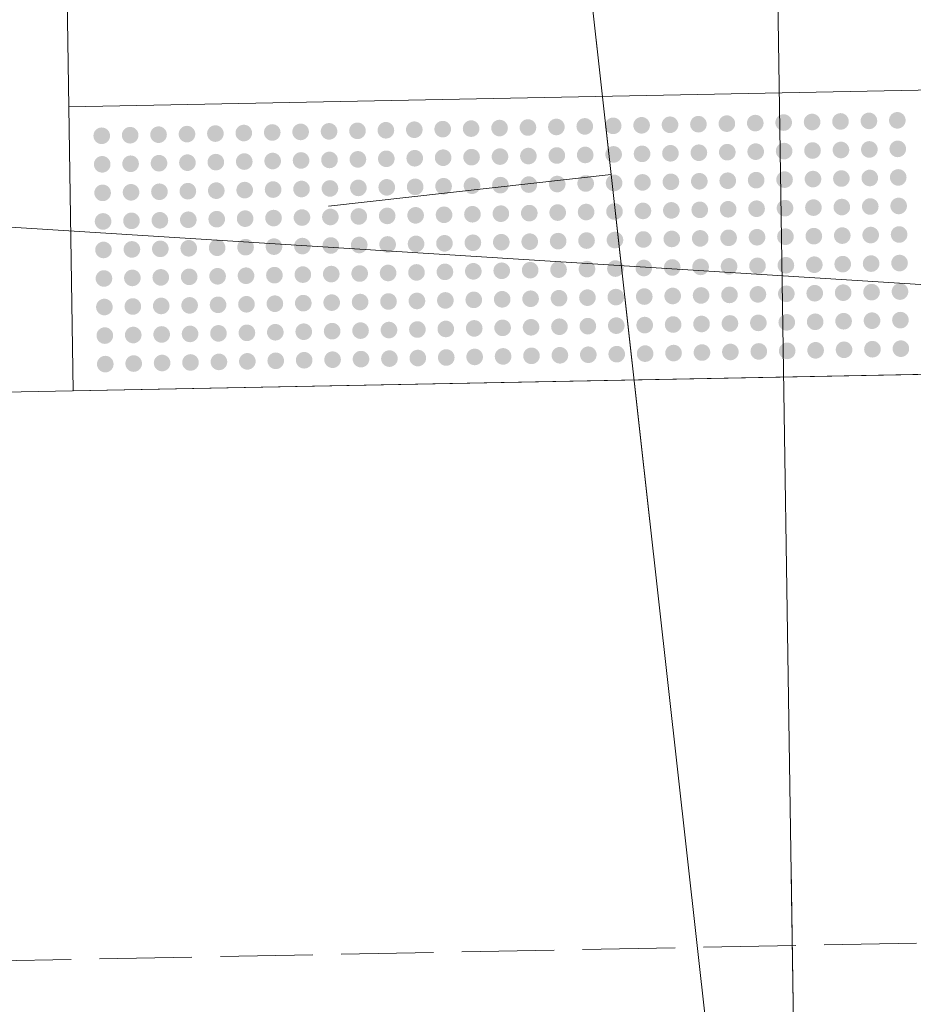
# Model space of a CAD drawing. Extents: x 2399984 to 2508823, y 556481 to 592637.
# Tile 106 of 158: x 2437628.07 to 2437634.36, y 564459.09 to 564466.02. Entities that reach past the tile are written whole.
import ezdxf

# ---------------------------------------------------------------- set-up
doc = ezdxf.new("R2010")
doc.units = 0
doc.header["$MEASUREMENT"] = 0
for name, pattern in [('cl20', [100, 5, -5, 80, -5, 5]), ('cl50', [100, 7.5, -7.5, 70, -7.5, 7.5]), ('constlimit', [0.85, 0.65, -0.1, -0.1])]:
    doc.linetypes.add(name, pattern=pattern)
for name, color, linetype, lineweight in [('DT_X_Triangles', 91, 'Continuous', 0), ('GE_P_CL_20', 7, 'cl20', 13), ('GE_P_CL_50', 7, 'cl50', 13), ('PV_P_Bikeway', 193, 'Continuous', 13), ('PV_P_Curb_Ramp', 120, 'Continuous', 13), ('RW_P_Const_Limits', 120, 'constlimit', 0)]:
    doc.layers.add(name, color=color, linetype=linetype, lineweight=lineweight)
doc.layers.add('GK_Visualization', color=30, linetype='Continuous', lineweight=13, plot=False)
doc.layers.add('SC_Scratch1', color=7, linetype='Continuous', lineweight=0, plot=False)

msp = doc.modelspace()

# ---------------------------------------------------------------- hatches: boundary and pattern name
at = {"layer": 'PV_P_Curb_Ramp'}
h = msp.add_hatch(color=256, dxfattribs=at)
edge = h.paths.add_edge_path()
edge.add_arc((2437633.8449, 564465.3044), 0.0585, 0, 360)
h = msp.add_hatch(color=256, dxfattribs=at)
edge = h.paths.add_edge_path()
edge.add_arc((2437634.0449, 564465.3083), 0.0585, 0, 360)
h = msp.add_hatch(color=256, dxfattribs=at)
edge = h.paths.add_edge_path()
edge.add_arc((2437634.2448, 564465.3122), 0.0585, 0, 360)
h = msp.add_hatch(color=256, dxfattribs=at)
edge = h.paths.add_edge_path()
edge.add_arc((2437630.2456, 564465.2346), 0.0585, 0, 360)
h = msp.add_hatch(color=256, dxfattribs=at)
edge = h.paths.add_edge_path()
edge.add_arc((2437630.4456, 564465.2384), 0.0585, 0, 360)
h = msp.add_hatch(color=256, dxfattribs=at)
edge = h.paths.add_edge_path()
edge.add_arc((2437630.6455, 564465.2423), 0.0585, 0, 360)
h = msp.add_hatch(color=256, dxfattribs=at)
edge = h.paths.add_edge_path()
edge.add_arc((2437630.8455, 564465.2462), 0.0585, 0, 360)
h = msp.add_hatch(color=256, dxfattribs=at)
edge = h.paths.add_edge_path()
edge.add_arc((2437631.0454, 564465.2501), 0.0585, 0, 360)
h = msp.add_hatch(color=256, dxfattribs=at)
edge = h.paths.add_edge_path()
edge.add_arc((2437631.2454, 564465.254), 0.0585, 0, 360)
h = msp.add_hatch(color=256, dxfattribs=at)
edge = h.paths.add_edge_path()
edge.add_arc((2437631.4454, 564465.2578), 0.0585, 0, 360)
h = msp.add_hatch(color=256, dxfattribs=at)
edge = h.paths.add_edge_path()
edge.add_arc((2437631.6453, 564465.2617), 0.0585, 0, 360)
h = msp.add_hatch(color=256, dxfattribs=at)
edge = h.paths.add_edge_path()
edge.add_arc((2437631.8453, 564465.2656), 0.0585, 0, 360)
h = msp.add_hatch(color=256, dxfattribs=at)
edge = h.paths.add_edge_path()
edge.add_arc((2437632.0453, 564465.2695), 0.0585, 0, 360)
h = msp.add_hatch(color=256, dxfattribs=at)
edge = h.paths.add_edge_path()
edge.add_arc((2437632.2452, 564465.2734), 0.0585, 0, 360)
h = msp.add_hatch(color=256, dxfattribs=at)
edge = h.paths.add_edge_path()
edge.add_arc((2437632.4452, 564465.2772), 0.0585, 0, 360)
h = msp.add_hatch(color=256, dxfattribs=at)
edge = h.paths.add_edge_path()
edge.add_arc((2437632.6451, 564465.2811), 0.0585, 0, 360)
h = msp.add_hatch(color=256, dxfattribs=at)
edge = h.paths.add_edge_path()
edge.add_arc((2437632.8451, 564465.285), 0.0585, 0, 360)
h = msp.add_hatch(color=256, dxfattribs=at)
edge = h.paths.add_edge_path()
edge.add_arc((2437633.0451, 564465.2889), 0.0585, 0, 360)
h = msp.add_hatch(color=256, dxfattribs=at)
edge = h.paths.add_edge_path()
edge.add_arc((2437633.245, 564465.2928), 0.0585, 0, 360)
h = msp.add_hatch(color=256, dxfattribs=at)
edge = h.paths.add_edge_path()
edge.add_arc((2437633.445, 564465.2966), 0.0585, 0, 360)
h = msp.add_hatch(color=256, dxfattribs=at)
edge = h.paths.add_edge_path()
edge.add_arc((2437633.645, 564465.3005), 0.0585, 0, 360)
h = msp.add_hatch(color=256, dxfattribs=at)
edge = h.paths.add_edge_path()
edge.add_arc((2437628.6459, 564465.2035), 0.0585, 0, 360)
h = msp.add_hatch(color=256, dxfattribs=at)
edge = h.paths.add_edge_path()
edge.add_arc((2437628.8459, 564465.2074), 0.0585, 0, 360)
h = msp.add_hatch(color=256, dxfattribs=at)
edge = h.paths.add_edge_path()
edge.add_arc((2437629.0458, 564465.2113), 0.0585, 0, 360)
h = msp.add_hatch(color=256, dxfattribs=at)
edge = h.paths.add_edge_path()
edge.add_arc((2437629.2458, 564465.2152), 0.0585, 0, 360)
h = msp.add_hatch(color=256, dxfattribs=at)
edge = h.paths.add_edge_path()
edge.add_arc((2437629.4457, 564465.219), 0.0585, 0, 360)
h = msp.add_hatch(color=256, dxfattribs=at)
edge = h.paths.add_edge_path()
edge.add_arc((2437629.6457, 564465.2229), 0.0585, 0, 360)
h = msp.add_hatch(color=256, dxfattribs=at)
edge = h.paths.add_edge_path()
edge.add_arc((2437629.8457, 564465.2268), 0.0585, 0, 360)
h = msp.add_hatch(color=256, dxfattribs=at)
edge = h.paths.add_edge_path()
edge.add_arc((2437630.0456, 564465.2307), 0.0585, 0, 360)
h = msp.add_hatch(color=256, dxfattribs=at)
edge = h.paths.add_edge_path()
edge.add_arc((2437633.4481, 564465.0958), 0.0585, 0, 360)
h = msp.add_hatch(color=256, dxfattribs=at)
edge = h.paths.add_edge_path()
edge.add_arc((2437633.6481, 564465.0997), 0.0585, 0, 360)
h = msp.add_hatch(color=256, dxfattribs=at)
edge = h.paths.add_edge_path()
edge.add_arc((2437633.848, 564465.1036), 0.0585, 0, 360)
h = msp.add_hatch(color=256, dxfattribs=at)
edge = h.paths.add_edge_path()
edge.add_arc((2437634.048, 564465.1075), 0.0585, 0, 360)
h = msp.add_hatch(color=256, dxfattribs=at)
edge = h.paths.add_edge_path()
edge.add_arc((2437634.2479, 564465.1113), 0.0585, 0, 360)
h = msp.add_hatch(color=256, dxfattribs=at)
edge = h.paths.add_edge_path()
edge.add_arc((2437629.8488, 564465.026), 0.0585, 0, 360)
h = msp.add_hatch(color=256, dxfattribs=at)
edge = h.paths.add_edge_path()
edge.add_arc((2437630.0487, 564465.0299), 0.0585, 0, 360)
h = msp.add_hatch(color=256, dxfattribs=at)
edge = h.paths.add_edge_path()
edge.add_arc((2437630.2487, 564465.0337), 0.0585, 0, 360)
h = msp.add_hatch(color=256, dxfattribs=at)
edge = h.paths.add_edge_path()
edge.add_arc((2437630.4487, 564465.0376), 0.0585, 0, 360)
h = msp.add_hatch(color=256, dxfattribs=at)
edge = h.paths.add_edge_path()
edge.add_arc((2437630.6486, 564465.0415), 0.0585, 0, 360)
h = msp.add_hatch(color=256, dxfattribs=at)
edge = h.paths.add_edge_path()
edge.add_arc((2437630.8486, 564465.0454), 0.0585, 0, 360)
h = msp.add_hatch(color=256, dxfattribs=at)
edge = h.paths.add_edge_path()
edge.add_arc((2437631.0485, 564465.0493), 0.0585, 0, 360)
h = msp.add_hatch(color=256, dxfattribs=at)
edge = h.paths.add_edge_path()
edge.add_arc((2437631.2485, 564465.0531), 0.0585, 0, 360)
h = msp.add_hatch(color=256, dxfattribs=at)
edge = h.paths.add_edge_path()
edge.add_arc((2437631.4485, 564465.057), 0.0585, 0, 360)
h = msp.add_hatch(color=256, dxfattribs=at)
edge = h.paths.add_edge_path()
edge.add_arc((2437631.6484, 564465.0609), 0.0585, 0, 360)
h = msp.add_hatch(color=256, dxfattribs=at)
edge = h.paths.add_edge_path()
edge.add_arc((2437631.8484, 564465.0648), 0.0585, 0, 360)
h = msp.add_hatch(color=256, dxfattribs=at)
edge = h.paths.add_edge_path()
edge.add_arc((2437632.0484, 564465.0687), 0.0585, 0, 360)
h = msp.add_hatch(color=256, dxfattribs=at)
edge = h.paths.add_edge_path()
edge.add_arc((2437632.2483, 564465.0725), 0.0585, 0, 360)
h = msp.add_hatch(color=256, dxfattribs=at)
edge = h.paths.add_edge_path()
edge.add_arc((2437632.4483, 564465.0764), 0.0585, 0, 360)
h = msp.add_hatch(color=256, dxfattribs=at)
edge = h.paths.add_edge_path()
edge.add_arc((2437632.6482, 564465.0803), 0.0585, 0, 360)
h = msp.add_hatch(color=256, dxfattribs=at)
edge = h.paths.add_edge_path()
edge.add_arc((2437632.8482, 564465.0842), 0.0585, 0, 360)
h = msp.add_hatch(color=256, dxfattribs=at)
edge = h.paths.add_edge_path()
edge.add_arc((2437633.0482, 564465.0881), 0.0585, 0, 360)
h = msp.add_hatch(color=256, dxfattribs=at)
edge = h.paths.add_edge_path()
edge.add_arc((2437633.2481, 564465.0919), 0.0585, 0, 360)
h = msp.add_hatch(color=256, dxfattribs=at)
edge = h.paths.add_edge_path()
edge.add_arc((2437628.649, 564465.0027), 0.0585, 0, 360)
h = msp.add_hatch(color=256, dxfattribs=at)
edge = h.paths.add_edge_path()
edge.add_arc((2437628.849, 564465.0066), 0.0585, 0, 360)
h = msp.add_hatch(color=256, dxfattribs=at)
edge = h.paths.add_edge_path()
edge.add_arc((2437629.0489, 564465.0104), 0.0585, 0, 360)
h = msp.add_hatch(color=256, dxfattribs=at)
edge = h.paths.add_edge_path()
edge.add_arc((2437629.2489, 564465.0143), 0.0585, 0, 360)
h = msp.add_hatch(color=256, dxfattribs=at)
edge = h.paths.add_edge_path()
edge.add_arc((2437629.4489, 564465.0182), 0.0585, 0, 360)
h = msp.add_hatch(color=256, dxfattribs=at)
edge = h.paths.add_edge_path()
edge.add_arc((2437629.6488, 564465.0221), 0.0585, 0, 360)
h = msp.add_hatch(color=256, dxfattribs=at)
edge = h.paths.add_edge_path()
edge.add_arc((2437633.0513, 564464.8872), 0.0585, 0, 360)
h = msp.add_hatch(color=256, dxfattribs=at)
edge = h.paths.add_edge_path()
edge.add_arc((2437633.2512, 564464.8911), 0.0585, 0, 360)
h = msp.add_hatch(color=256, dxfattribs=at)
edge = h.paths.add_edge_path()
edge.add_arc((2437633.4512, 564464.895), 0.0585, 0, 360)
h = msp.add_hatch(color=256, dxfattribs=at)
edge = h.paths.add_edge_path()
edge.add_arc((2437633.6512, 564464.8989), 0.0585, 0, 360)
h = msp.add_hatch(color=256, dxfattribs=at)
edge = h.paths.add_edge_path()
edge.add_arc((2437633.8511, 564464.9028), 0.0585, 0, 360)
h = msp.add_hatch(color=256, dxfattribs=at)
edge = h.paths.add_edge_path()
edge.add_arc((2437634.0511, 564464.9066), 0.0585, 0, 360)
h = msp.add_hatch(color=256, dxfattribs=at)
edge = h.paths.add_edge_path()
edge.add_arc((2437634.2511, 564464.9105), 0.0585, 0, 360)
h = msp.add_hatch(color=256, dxfattribs=at)
edge = h.paths.add_edge_path()
edge.add_arc((2437629.452, 564464.8174), 0.0585, 0, 360)
h = msp.add_hatch(color=256, dxfattribs=at)
edge = h.paths.add_edge_path()
edge.add_arc((2437629.6519, 564464.8213), 0.0585, 0, 360)
h = msp.add_hatch(color=256, dxfattribs=at)
edge = h.paths.add_edge_path()
edge.add_arc((2437629.8519, 564464.8251), 0.0585, 0, 360)
h = msp.add_hatch(color=256, dxfattribs=at)
edge = h.paths.add_edge_path()
edge.add_arc((2437630.0518, 564464.829), 0.0585, 0, 360)
h = msp.add_hatch(color=256, dxfattribs=at)
edge = h.paths.add_edge_path()
edge.add_arc((2437630.2518, 564464.8329), 0.0585, 0, 360)
h = msp.add_hatch(color=256, dxfattribs=at)
edge = h.paths.add_edge_path()
edge.add_arc((2437630.4518, 564464.8368), 0.0585, 0, 360)
h = msp.add_hatch(color=256, dxfattribs=at)
edge = h.paths.add_edge_path()
edge.add_arc((2437630.6517, 564464.8407), 0.0585, 0, 360)
h = msp.add_hatch(color=256, dxfattribs=at)
edge = h.paths.add_edge_path()
edge.add_arc((2437630.8517, 564464.8446), 0.0585, 0, 360)
h = msp.add_hatch(color=256, dxfattribs=at)
edge = h.paths.add_edge_path()
edge.add_arc((2437631.0517, 564464.8484), 0.0585, 0, 360)
h = msp.add_hatch(color=256, dxfattribs=at)
edge = h.paths.add_edge_path()
edge.add_arc((2437631.2516, 564464.8523), 0.0585, 0, 360)
h = msp.add_hatch(color=256, dxfattribs=at)
edge = h.paths.add_edge_path()
edge.add_arc((2437631.4516, 564464.8562), 0.0585, 0, 360)
h = msp.add_hatch(color=256, dxfattribs=at)
edge = h.paths.add_edge_path()
edge.add_arc((2437631.6515, 564464.8601), 0.0585, 0, 360)
h = msp.add_hatch(color=256, dxfattribs=at)
edge = h.paths.add_edge_path()
edge.add_arc((2437631.8515, 564464.864), 0.0585, 0, 360)
h = msp.add_hatch(color=256, dxfattribs=at)
edge = h.paths.add_edge_path()
edge.add_arc((2437632.0515, 564464.8678), 0.0585, 0, 360)
h = msp.add_hatch(color=256, dxfattribs=at)
edge = h.paths.add_edge_path()
edge.add_arc((2437632.2514, 564464.8717), 0.0585, 0, 360)
h = msp.add_hatch(color=256, dxfattribs=at)
edge = h.paths.add_edge_path()
edge.add_arc((2437632.4514, 564464.8756), 0.0585, 0, 360)
h = msp.add_hatch(color=256, dxfattribs=at)
edge = h.paths.add_edge_path()
edge.add_arc((2437632.6514, 564464.8795), 0.0585, 0, 360)
h = msp.add_hatch(color=256, dxfattribs=at)
edge = h.paths.add_edge_path()
edge.add_arc((2437632.8513, 564464.8834), 0.0585, 0, 360)
h = msp.add_hatch(color=256, dxfattribs=at)
edge = h.paths.add_edge_path()
edge.add_arc((2437628.6521, 564464.8019), 0.0585, 0, 360)
h = msp.add_hatch(color=256, dxfattribs=at)
edge = h.paths.add_edge_path()
edge.add_arc((2437628.8521, 564464.8057), 0.0585, 0, 360)
h = msp.add_hatch(color=256, dxfattribs=at)
edge = h.paths.add_edge_path()
edge.add_arc((2437629.052, 564464.8096), 0.0585, 0, 360)
h = msp.add_hatch(color=256, dxfattribs=at)
edge = h.paths.add_edge_path()
edge.add_arc((2437629.252, 564464.8135), 0.0585, 0, 360)
h = msp.add_hatch(color=256, dxfattribs=at)
edge = h.paths.add_edge_path()
edge.add_arc((2437632.6545, 564464.6787), 0.0585, 0, 360)
h = msp.add_hatch(color=256, dxfattribs=at)
edge = h.paths.add_edge_path()
edge.add_arc((2437632.8544, 564464.6825), 0.0585, 0, 360)
h = msp.add_hatch(color=256, dxfattribs=at)
edge = h.paths.add_edge_path()
edge.add_arc((2437633.0544, 564464.6864), 0.0585, 0, 360)
h = msp.add_hatch(color=256, dxfattribs=at)
edge = h.paths.add_edge_path()
edge.add_arc((2437633.2544, 564464.6903), 0.0585, 0, 360)
h = msp.add_hatch(color=256, dxfattribs=at)
edge = h.paths.add_edge_path()
edge.add_arc((2437633.4543, 564464.6942), 0.0585, 0, 360)
h = msp.add_hatch(color=256, dxfattribs=at)
edge = h.paths.add_edge_path()
edge.add_arc((2437633.6543, 564464.6981), 0.0585, 0, 360)
h = msp.add_hatch(color=256, dxfattribs=at)
edge = h.paths.add_edge_path()
edge.add_arc((2437633.8542, 564464.7019), 0.0585, 0, 360)
h = msp.add_hatch(color=256, dxfattribs=at)
edge = h.paths.add_edge_path()
edge.add_arc((2437634.0542, 564464.7058), 0.0585, 0, 360)
h = msp.add_hatch(color=256, dxfattribs=at)
edge = h.paths.add_edge_path()
edge.add_arc((2437634.2542, 564464.7097), 0.0585, 0, 360)
h = msp.add_hatch(color=256, dxfattribs=at)
edge = h.paths.add_edge_path()
edge.add_arc((2437629.2551, 564464.6127), 0.0585, 0, 360)
h = msp.add_hatch(color=256, dxfattribs=at)
edge = h.paths.add_edge_path()
edge.add_arc((2437629.4551, 564464.6166), 0.0585, 0, 360)
h = msp.add_hatch(color=256, dxfattribs=at)
edge = h.paths.add_edge_path()
edge.add_arc((2437629.655, 564464.6204), 0.0585, 0, 360)
h = msp.add_hatch(color=256, dxfattribs=at)
edge = h.paths.add_edge_path()
edge.add_arc((2437629.855, 564464.6243), 0.0585, 0, 360)
h = msp.add_hatch(color=256, dxfattribs=at)
edge = h.paths.add_edge_path()
edge.add_arc((2437630.055, 564464.6282), 0.0585, 0, 360)
h = msp.add_hatch(color=256, dxfattribs=at)
edge = h.paths.add_edge_path()
edge.add_arc((2437630.2549, 564464.6321), 0.0585, 0, 360)
h = msp.add_hatch(color=256, dxfattribs=at)
edge = h.paths.add_edge_path()
edge.add_arc((2437630.4549, 564464.636), 0.0585, 0, 360)
h = msp.add_hatch(color=256, dxfattribs=at)
edge = h.paths.add_edge_path()
edge.add_arc((2437630.6548, 564464.6398), 0.0585, 0, 360)
h = msp.add_hatch(color=256, dxfattribs=at)
edge = h.paths.add_edge_path()
edge.add_arc((2437630.8548, 564464.6437), 0.0585, 0, 360)
h = msp.add_hatch(color=256, dxfattribs=at)
edge = h.paths.add_edge_path()
edge.add_arc((2437631.0548, 564464.6476), 0.0585, 0, 360)
h = msp.add_hatch(color=256, dxfattribs=at)
edge = h.paths.add_edge_path()
edge.add_arc((2437631.2547, 564464.6515), 0.0585, 0, 360)
h = msp.add_hatch(color=256, dxfattribs=at)
edge = h.paths.add_edge_path()
edge.add_arc((2437631.4547, 564464.6554), 0.0585, 0, 360)
h = msp.add_hatch(color=256, dxfattribs=at)
edge = h.paths.add_edge_path()
edge.add_arc((2437631.6547, 564464.6592), 0.0585, 0, 360)
h = msp.add_hatch(color=256, dxfattribs=at)
edge = h.paths.add_edge_path()
edge.add_arc((2437631.8546, 564464.6631), 0.0585, 0, 360)
h = msp.add_hatch(color=256, dxfattribs=at)
edge = h.paths.add_edge_path()
edge.add_arc((2437632.0546, 564464.667), 0.0585, 0, 360)
h = msp.add_hatch(color=256, dxfattribs=at)
edge = h.paths.add_edge_path()
edge.add_arc((2437632.2545, 564464.6709), 0.0585, 0, 360)
h = msp.add_hatch(color=256, dxfattribs=at)
edge = h.paths.add_edge_path()
edge.add_arc((2437632.4545, 564464.6748), 0.0585, 0, 360)
h = msp.add_hatch(color=256, dxfattribs=at)
edge = h.paths.add_edge_path()
edge.add_arc((2437628.6552, 564464.601), 0.0585, 0, 360)
h = msp.add_hatch(color=256, dxfattribs=at)
edge = h.paths.add_edge_path()
edge.add_arc((2437628.8552, 564464.6049), 0.0585, 0, 360)
h = msp.add_hatch(color=256, dxfattribs=at)
edge = h.paths.add_edge_path()
edge.add_arc((2437629.0551, 564464.6088), 0.0585, 0, 360)
h = msp.add_hatch(color=256, dxfattribs=at)
edge = h.paths.add_edge_path()
edge.add_arc((2437632.4576, 564464.4739), 0.0585, 0, 360)
h = msp.add_hatch(color=256, dxfattribs=at)
edge = h.paths.add_edge_path()
edge.add_arc((2437632.6576, 564464.4778), 0.0585, 0, 360)
h = msp.add_hatch(color=256, dxfattribs=at)
edge = h.paths.add_edge_path()
edge.add_arc((2437632.8575, 564464.4817), 0.0585, 0, 360)
h = msp.add_hatch(color=256, dxfattribs=at)
edge = h.paths.add_edge_path()
edge.add_arc((2437633.0575, 564464.4856), 0.0585, 0, 360)
h = msp.add_hatch(color=256, dxfattribs=at)
edge = h.paths.add_edge_path()
edge.add_arc((2437633.2575, 564464.4895), 0.0585, 0, 360)
h = msp.add_hatch(color=256, dxfattribs=at)
edge = h.paths.add_edge_path()
edge.add_arc((2437633.4574, 564464.4934), 0.0585, 0, 360)
h = msp.add_hatch(color=256, dxfattribs=at)
edge = h.paths.add_edge_path()
edge.add_arc((2437633.6574, 564464.4972), 0.0585, 0, 360)
h = msp.add_hatch(color=256, dxfattribs=at)
edge = h.paths.add_edge_path()
edge.add_arc((2437633.8573, 564464.5011), 0.0585, 0, 360)
h = msp.add_hatch(color=256, dxfattribs=at)
edge = h.paths.add_edge_path()
edge.add_arc((2437634.0573, 564464.505), 0.0585, 0, 360)
h = msp.add_hatch(color=256, dxfattribs=at)
edge = h.paths.add_edge_path()
edge.add_arc((2437634.2573, 564464.5089), 0.0585, 0, 360)
h = msp.add_hatch(color=256, dxfattribs=at)
edge = h.paths.add_edge_path()
edge.add_arc((2437628.8583, 564464.4041), 0.0585, 0, 360)
h = msp.add_hatch(color=256, dxfattribs=at)
edge = h.paths.add_edge_path()
edge.add_arc((2437629.0582, 564464.408), 0.0585, 0, 360)
h = msp.add_hatch(color=256, dxfattribs=at)
edge = h.paths.add_edge_path()
edge.add_arc((2437629.2582, 564464.4119), 0.0585, 0, 360)
h = msp.add_hatch(color=256, dxfattribs=at)
edge = h.paths.add_edge_path()
edge.add_arc((2437629.4582, 564464.4157), 0.0585, 0, 360)
h = msp.add_hatch(color=256, dxfattribs=at)
edge = h.paths.add_edge_path()
edge.add_arc((2437629.6581, 564464.4196), 0.0585, 0, 360)
h = msp.add_hatch(color=256, dxfattribs=at)
edge = h.paths.add_edge_path()
edge.add_arc((2437629.8581, 564464.4235), 0.0585, 0, 360)
h = msp.add_hatch(color=256, dxfattribs=at)
edge = h.paths.add_edge_path()
edge.add_arc((2437630.0581, 564464.4274), 0.0585, 0, 360)
h = msp.add_hatch(color=256, dxfattribs=at)
edge = h.paths.add_edge_path()
edge.add_arc((2437630.258, 564464.4313), 0.0585, 0, 360)
h = msp.add_hatch(color=256, dxfattribs=at)
edge = h.paths.add_edge_path()
edge.add_arc((2437630.458, 564464.4351), 0.0585, 0, 360)
h = msp.add_hatch(color=256, dxfattribs=at)
edge = h.paths.add_edge_path()
edge.add_arc((2437630.6579, 564464.439), 0.0585, 0, 360)
h = msp.add_hatch(color=256, dxfattribs=at)
edge = h.paths.add_edge_path()
edge.add_arc((2437630.8579, 564464.4429), 0.0585, 0, 360)
h = msp.add_hatch(color=256, dxfattribs=at)
edge = h.paths.add_edge_path()
edge.add_arc((2437631.0579, 564464.4468), 0.0585, 0, 360)
h = msp.add_hatch(color=256, dxfattribs=at)
edge = h.paths.add_edge_path()
edge.add_arc((2437631.2578, 564464.4507), 0.0585, 0, 360)
h = msp.add_hatch(color=256, dxfattribs=at)
edge = h.paths.add_edge_path()
edge.add_arc((2437631.4578, 564464.4545), 0.0585, 0, 360)
h = msp.add_hatch(color=256, dxfattribs=at)
edge = h.paths.add_edge_path()
edge.add_arc((2437631.6578, 564464.4584), 0.0585, 0, 360)
h = msp.add_hatch(color=256, dxfattribs=at)
edge = h.paths.add_edge_path()
edge.add_arc((2437631.8577, 564464.4623), 0.0585, 0, 360)
h = msp.add_hatch(color=256, dxfattribs=at)
edge = h.paths.add_edge_path()
edge.add_arc((2437632.0577, 564464.4662), 0.0585, 0, 360)
h = msp.add_hatch(color=256, dxfattribs=at)
edge = h.paths.add_edge_path()
edge.add_arc((2437632.2576, 564464.4701), 0.0585, 0, 360)
h = msp.add_hatch(color=256, dxfattribs=at)
edge = h.paths.add_edge_path()
edge.add_arc((2437628.6583, 564464.4002), 0.0585, 0, 360)
h = msp.add_hatch(color=256, dxfattribs=at)
edge = h.paths.add_edge_path()
edge.add_arc((2437632.0608, 564464.2654), 0.0585, 0, 360)
h = msp.add_hatch(color=256, dxfattribs=at)
edge = h.paths.add_edge_path()
edge.add_arc((2437632.2608, 564464.2692), 0.0585, 0, 360)
h = msp.add_hatch(color=256, dxfattribs=at)
edge = h.paths.add_edge_path()
edge.add_arc((2437632.4607, 564464.2731), 0.0585, 0, 360)
h = msp.add_hatch(color=256, dxfattribs=at)
edge = h.paths.add_edge_path()
edge.add_arc((2437632.6607, 564464.277), 0.0585, 0, 360)
h = msp.add_hatch(color=256, dxfattribs=at)
edge = h.paths.add_edge_path()
edge.add_arc((2437632.8606, 564464.2809), 0.0585, 0, 360)
h = msp.add_hatch(color=256, dxfattribs=at)
edge = h.paths.add_edge_path()
edge.add_arc((2437633.0606, 564464.2848), 0.0585, 0, 360)
h = msp.add_hatch(color=256, dxfattribs=at)
edge = h.paths.add_edge_path()
edge.add_arc((2437633.2606, 564464.2886), 0.0585, 0, 360)
h = msp.add_hatch(color=256, dxfattribs=at)
edge = h.paths.add_edge_path()
edge.add_arc((2437633.4605, 564464.2925), 0.0585, 0, 360)
h = msp.add_hatch(color=256, dxfattribs=at)
edge = h.paths.add_edge_path()
edge.add_arc((2437633.6605, 564464.2964), 0.0585, 0, 360)
h = msp.add_hatch(color=256, dxfattribs=at)
edge = h.paths.add_edge_path()
edge.add_arc((2437633.8605, 564464.3003), 0.0585, 0, 360)
h = msp.add_hatch(color=256, dxfattribs=at)
edge = h.paths.add_edge_path()
edge.add_arc((2437634.0604, 564464.3042), 0.0585, 0, 360)
h = msp.add_hatch(color=256, dxfattribs=at)
edge = h.paths.add_edge_path()
edge.add_arc((2437634.2604, 564464.308), 0.0585, 0, 360)
h = msp.add_hatch(color=256, dxfattribs=at)
edge = h.paths.add_edge_path()
edge.add_arc((2437628.6614, 564464.1994), 0.0585, 0, 360)
h = msp.add_hatch(color=256, dxfattribs=at)
edge = h.paths.add_edge_path()
edge.add_arc((2437628.8614, 564464.2033), 0.0585, 0, 360)
h = msp.add_hatch(color=256, dxfattribs=at)
edge = h.paths.add_edge_path()
edge.add_arc((2437629.0614, 564464.2072), 0.0585, 0, 360)
h = msp.add_hatch(color=256, dxfattribs=at)
edge = h.paths.add_edge_path()
edge.add_arc((2437629.2613, 564464.211), 0.0585, 0, 360)
h = msp.add_hatch(color=256, dxfattribs=at)
edge = h.paths.add_edge_path()
edge.add_arc((2437629.4613, 564464.2149), 0.0585, 0, 360)
h = msp.add_hatch(color=256, dxfattribs=at)
edge = h.paths.add_edge_path()
edge.add_arc((2437629.6612, 564464.2188), 0.0585, 0, 360)
h = msp.add_hatch(color=256, dxfattribs=at)
edge = h.paths.add_edge_path()
edge.add_arc((2437629.8612, 564464.2227), 0.0585, 0, 360)
h = msp.add_hatch(color=256, dxfattribs=at)
edge = h.paths.add_edge_path()
edge.add_arc((2437630.0612, 564464.2266), 0.0585, 0, 360)
h = msp.add_hatch(color=256, dxfattribs=at)
edge = h.paths.add_edge_path()
edge.add_arc((2437630.2611, 564464.2304), 0.0585, 0, 360)
h = msp.add_hatch(color=256, dxfattribs=at)
edge = h.paths.add_edge_path()
edge.add_arc((2437630.4611, 564464.2343), 0.0585, 0, 360)
h = msp.add_hatch(color=256, dxfattribs=at)
edge = h.paths.add_edge_path()
edge.add_arc((2437630.6611, 564464.2382), 0.0585, 0, 360)
h = msp.add_hatch(color=256, dxfattribs=at)
edge = h.paths.add_edge_path()
edge.add_arc((2437630.861, 564464.2421), 0.0585, 0, 360)
h = msp.add_hatch(color=256, dxfattribs=at)
edge = h.paths.add_edge_path()
edge.add_arc((2437631.061, 564464.246), 0.0585, 0, 360)
h = msp.add_hatch(color=256, dxfattribs=at)
edge = h.paths.add_edge_path()
edge.add_arc((2437631.2609, 564464.2498), 0.0585, 0, 360)
h = msp.add_hatch(color=256, dxfattribs=at)
edge = h.paths.add_edge_path()
edge.add_arc((2437631.4609, 564464.2537), 0.0585, 0, 360)
h = msp.add_hatch(color=256, dxfattribs=at)
edge = h.paths.add_edge_path()
edge.add_arc((2437631.6609, 564464.2576), 0.0585, 0, 360)
h = msp.add_hatch(color=256, dxfattribs=at)
edge = h.paths.add_edge_path()
edge.add_arc((2437631.8608, 564464.2615), 0.0585, 0, 360)
h = msp.add_hatch(color=256, dxfattribs=at)
edge = h.paths.add_edge_path()
edge.add_arc((2437631.664, 564464.0568), 0.0585, 0, 360)
h = msp.add_hatch(color=256, dxfattribs=at)
edge = h.paths.add_edge_path()
edge.add_arc((2437631.8639, 564464.0607), 0.0585, 0, 360)
h = msp.add_hatch(color=256, dxfattribs=at)
edge = h.paths.add_edge_path()
edge.add_arc((2437632.0639, 564464.0645), 0.0585, 0, 360)
h = msp.add_hatch(color=256, dxfattribs=at)
edge = h.paths.add_edge_path()
edge.add_arc((2437632.2639, 564464.0684), 0.0585, 0, 360)
h = msp.add_hatch(color=256, dxfattribs=at)
edge = h.paths.add_edge_path()
edge.add_arc((2437632.4638, 564464.0723), 0.0585, 0, 360)
h = msp.add_hatch(color=256, dxfattribs=at)
edge = h.paths.add_edge_path()
edge.add_arc((2437632.6638, 564464.0762), 0.0585, 0, 360)
h = msp.add_hatch(color=256, dxfattribs=at)
edge = h.paths.add_edge_path()
edge.add_arc((2437632.8637, 564464.0801), 0.0585, 0, 360)
h = msp.add_hatch(color=256, dxfattribs=at)
edge = h.paths.add_edge_path()
edge.add_arc((2437633.0637, 564464.0839), 0.0585, 0, 360)
h = msp.add_hatch(color=256, dxfattribs=at)
edge = h.paths.add_edge_path()
edge.add_arc((2437633.2637, 564464.0878), 0.0585, 0, 360)
h = msp.add_hatch(color=256, dxfattribs=at)
edge = h.paths.add_edge_path()
edge.add_arc((2437633.4636, 564464.0917), 0.0585, 0, 360)
h = msp.add_hatch(color=256, dxfattribs=at)
edge = h.paths.add_edge_path()
edge.add_arc((2437633.6636, 564464.0956), 0.0585, 0, 360)
h = msp.add_hatch(color=256, dxfattribs=at)
edge = h.paths.add_edge_path()
edge.add_arc((2437633.8636, 564464.0995), 0.0585, 0, 360)
h = msp.add_hatch(color=256, dxfattribs=at)
edge = h.paths.add_edge_path()
edge.add_arc((2437634.0635, 564464.1033), 0.0585, 0, 360)
h = msp.add_hatch(color=256, dxfattribs=at)
edge = h.paths.add_edge_path()
edge.add_arc((2437634.2635, 564464.1072), 0.0585, 0, 360)
h = msp.add_hatch(color=256, dxfattribs=at)
edge = h.paths.add_edge_path()
edge.add_arc((2437628.6645, 564463.9986), 0.0585, 0, 360)
h = msp.add_hatch(color=256, dxfattribs=at)
edge = h.paths.add_edge_path()
edge.add_arc((2437628.8645, 564464.0024), 0.0585, 0, 360)
h = msp.add_hatch(color=256, dxfattribs=at)
edge = h.paths.add_edge_path()
edge.add_arc((2437629.0645, 564464.0063), 0.0585, 0, 360)
h = msp.add_hatch(color=256, dxfattribs=at)
edge = h.paths.add_edge_path()
edge.add_arc((2437629.2644, 564464.0102), 0.0585, 0, 360)
h = msp.add_hatch(color=256, dxfattribs=at)
edge = h.paths.add_edge_path()
edge.add_arc((2437629.4644, 564464.0141), 0.0585, 0, 360)
h = msp.add_hatch(color=256, dxfattribs=at)
edge = h.paths.add_edge_path()
edge.add_arc((2437629.6644, 564464.018), 0.0585, 0, 360)
h = msp.add_hatch(color=256, dxfattribs=at)
edge = h.paths.add_edge_path()
edge.add_arc((2437629.8643, 564464.0219), 0.0585, 0, 360)
h = msp.add_hatch(color=256, dxfattribs=at)
edge = h.paths.add_edge_path()
edge.add_arc((2437630.0643, 564464.0257), 0.0585, 0, 360)
h = msp.add_hatch(color=256, dxfattribs=at)
edge = h.paths.add_edge_path()
edge.add_arc((2437630.2642, 564464.0296), 0.0585, 0, 360)
h = msp.add_hatch(color=256, dxfattribs=at)
edge = h.paths.add_edge_path()
edge.add_arc((2437630.4642, 564464.0335), 0.0585, 0, 360)
h = msp.add_hatch(color=256, dxfattribs=at)
edge = h.paths.add_edge_path()
edge.add_arc((2437630.6642, 564464.0374), 0.0585, 0, 360)
h = msp.add_hatch(color=256, dxfattribs=at)
edge = h.paths.add_edge_path()
edge.add_arc((2437630.8641, 564464.0413), 0.0585, 0, 360)
h = msp.add_hatch(color=256, dxfattribs=at)
edge = h.paths.add_edge_path()
edge.add_arc((2437631.0641, 564464.0451), 0.0585, 0, 360)
h = msp.add_hatch(color=256, dxfattribs=at)
edge = h.paths.add_edge_path()
edge.add_arc((2437631.264, 564464.049), 0.0585, 0, 360)
h = msp.add_hatch(color=256, dxfattribs=at)
edge = h.paths.add_edge_path()
edge.add_arc((2437631.464, 564464.0529), 0.0585, 0, 360)
h = msp.add_hatch(color=256, dxfattribs=at)
edge = h.paths.add_edge_path()
edge.add_arc((2437631.2672, 564463.8482), 0.0585, 0, 360)
h = msp.add_hatch(color=256, dxfattribs=at)
edge = h.paths.add_edge_path()
edge.add_arc((2437631.4671, 564463.8521), 0.0585, 0, 360)
h = msp.add_hatch(color=256, dxfattribs=at)
edge = h.paths.add_edge_path()
edge.add_arc((2437631.6671, 564463.856), 0.0585, 0, 360)
h = msp.add_hatch(color=256, dxfattribs=at)
edge = h.paths.add_edge_path()
edge.add_arc((2437631.867, 564463.8598), 0.0585, 0, 360)
h = msp.add_hatch(color=256, dxfattribs=at)
edge = h.paths.add_edge_path()
edge.add_arc((2437632.067, 564463.8637), 0.0585, 0, 360)
h = msp.add_hatch(color=256, dxfattribs=at)
edge = h.paths.add_edge_path()
edge.add_arc((2437632.267, 564463.8676), 0.0585, 0, 360)
h = msp.add_hatch(color=256, dxfattribs=at)
edge = h.paths.add_edge_path()
edge.add_arc((2437632.4669, 564463.8715), 0.0585, 0, 360)
h = msp.add_hatch(color=256, dxfattribs=at)
edge = h.paths.add_edge_path()
edge.add_arc((2437632.6669, 564463.8754), 0.0585, 0, 360)
h = msp.add_hatch(color=256, dxfattribs=at)
edge = h.paths.add_edge_path()
edge.add_arc((2437632.8669, 564463.8792), 0.0585, 0, 360)
h = msp.add_hatch(color=256, dxfattribs=at)
edge = h.paths.add_edge_path()
edge.add_arc((2437633.0668, 564463.8831), 0.0585, 0, 360)
h = msp.add_hatch(color=256, dxfattribs=at)
edge = h.paths.add_edge_path()
edge.add_arc((2437633.2668, 564463.887), 0.0585, 0, 360)
h = msp.add_hatch(color=256, dxfattribs=at)
edge = h.paths.add_edge_path()
edge.add_arc((2437633.4667, 564463.8909), 0.0585, 0, 360)
h = msp.add_hatch(color=256, dxfattribs=at)
edge = h.paths.add_edge_path()
edge.add_arc((2437633.6667, 564463.8948), 0.0585, 0, 360)
h = msp.add_hatch(color=256, dxfattribs=at)
edge = h.paths.add_edge_path()
edge.add_arc((2437633.8667, 564463.8986), 0.0585, 0, 360)
h = msp.add_hatch(color=256, dxfattribs=at)
edge = h.paths.add_edge_path()
edge.add_arc((2437634.0666, 564463.9025), 0.0585, 0, 360)
h = msp.add_hatch(color=256, dxfattribs=at)
edge = h.paths.add_edge_path()
edge.add_arc((2437634.2666, 564463.9064), 0.0585, 0, 360)
h = msp.add_hatch(color=256, dxfattribs=at)
edge = h.paths.add_edge_path()
edge.add_arc((2437628.6676, 564463.7977), 0.0585, 0, 360)
h = msp.add_hatch(color=256, dxfattribs=at)
edge = h.paths.add_edge_path()
edge.add_arc((2437628.8676, 564463.8016), 0.0585, 0, 360)
h = msp.add_hatch(color=256, dxfattribs=at)
edge = h.paths.add_edge_path()
edge.add_arc((2437629.0676, 564463.8055), 0.0585, 0, 360)
h = msp.add_hatch(color=256, dxfattribs=at)
edge = h.paths.add_edge_path()
edge.add_arc((2437629.2675, 564463.8094), 0.0585, 0, 360)
h = msp.add_hatch(color=256, dxfattribs=at)
edge = h.paths.add_edge_path()
edge.add_arc((2437629.4675, 564463.8133), 0.0585, 0, 360)
h = msp.add_hatch(color=256, dxfattribs=at)
edge = h.paths.add_edge_path()
edge.add_arc((2437629.6675, 564463.8171), 0.0585, 0, 360)
h = msp.add_hatch(color=256, dxfattribs=at)
edge = h.paths.add_edge_path()
edge.add_arc((2437629.8674, 564463.821), 0.0585, 0, 360)
h = msp.add_hatch(color=256, dxfattribs=at)
edge = h.paths.add_edge_path()
edge.add_arc((2437630.0674, 564463.8249), 0.0585, 0, 360)
h = msp.add_hatch(color=256, dxfattribs=at)
edge = h.paths.add_edge_path()
edge.add_arc((2437630.2673, 564463.8288), 0.0585, 0, 360)
h = msp.add_hatch(color=256, dxfattribs=at)
edge = h.paths.add_edge_path()
edge.add_arc((2437630.4673, 564463.8327), 0.0585, 0, 360)
h = msp.add_hatch(color=256, dxfattribs=at)
edge = h.paths.add_edge_path()
edge.add_arc((2437630.6673, 564463.8366), 0.0585, 0, 360)
h = msp.add_hatch(color=256, dxfattribs=at)
edge = h.paths.add_edge_path()
edge.add_arc((2437630.8672, 564463.8404), 0.0585, 0, 360)
h = msp.add_hatch(color=256, dxfattribs=at)
edge = h.paths.add_edge_path()
edge.add_arc((2437631.0672, 564463.8443), 0.0585, 0, 360)
h = msp.add_hatch(color=256, dxfattribs=at)
edge = h.paths.add_edge_path()
edge.add_arc((2437630.8703, 564463.6396), 0.0585, 0, 360)
h = msp.add_hatch(color=256, dxfattribs=at)
edge = h.paths.add_edge_path()
edge.add_arc((2437631.0703, 564463.6435), 0.0585, 0, 360)
h = msp.add_hatch(color=256, dxfattribs=at)
edge = h.paths.add_edge_path()
edge.add_arc((2437631.2703, 564463.6474), 0.0585, 0, 360)
h = msp.add_hatch(color=256, dxfattribs=at)
edge = h.paths.add_edge_path()
edge.add_arc((2437631.4702, 564463.6512), 0.0585, 0, 360)
h = msp.add_hatch(color=256, dxfattribs=at)
edge = h.paths.add_edge_path()
edge.add_arc((2437631.6702, 564463.6551), 0.0585, 0, 360)
h = msp.add_hatch(color=256, dxfattribs=at)
edge = h.paths.add_edge_path()
edge.add_arc((2437631.8702, 564463.659), 0.0585, 0, 360)
h = msp.add_hatch(color=256, dxfattribs=at)
edge = h.paths.add_edge_path()
edge.add_arc((2437632.0701, 564463.6629), 0.0585, 0, 360)
h = msp.add_hatch(color=256, dxfattribs=at)
edge = h.paths.add_edge_path()
edge.add_arc((2437632.2701, 564463.6668), 0.0585, 0, 360)
h = msp.add_hatch(color=256, dxfattribs=at)
edge = h.paths.add_edge_path()
edge.add_arc((2437632.47, 564463.6707), 0.0585, 0, 360)
h = msp.add_hatch(color=256, dxfattribs=at)
edge = h.paths.add_edge_path()
edge.add_arc((2437632.67, 564463.6745), 0.0585, 0, 360)
h = msp.add_hatch(color=256, dxfattribs=at)
edge = h.paths.add_edge_path()
edge.add_arc((2437632.87, 564463.6784), 0.0585, 0, 360)
h = msp.add_hatch(color=256, dxfattribs=at)
edge = h.paths.add_edge_path()
edge.add_arc((2437633.0699, 564463.6823), 0.0585, 0, 360)
h = msp.add_hatch(color=256, dxfattribs=at)
edge = h.paths.add_edge_path()
edge.add_arc((2437633.2699, 564463.6862), 0.0585, 0, 360)
h = msp.add_hatch(color=256, dxfattribs=at)
edge = h.paths.add_edge_path()
edge.add_arc((2437633.4698, 564463.6901), 0.0585, 0, 360)
h = msp.add_hatch(color=256, dxfattribs=at)
edge = h.paths.add_edge_path()
edge.add_arc((2437633.6698, 564463.6939), 0.0585, 0, 360)
h = msp.add_hatch(color=256, dxfattribs=at)
edge = h.paths.add_edge_path()
edge.add_arc((2437633.8698, 564463.6978), 0.0585, 0, 360)
h = msp.add_hatch(color=256, dxfattribs=at)
edge = h.paths.add_edge_path()
edge.add_arc((2437634.0697, 564463.7017), 0.0585, 0, 360)
h = msp.add_hatch(color=256, dxfattribs=at)
edge = h.paths.add_edge_path()
edge.add_arc((2437634.2697, 564463.7056), 0.0585, 0, 360)
h = msp.add_hatch(color=256, dxfattribs=at)
edge = h.paths.add_edge_path()
edge.add_arc((2437628.6708, 564463.5969), 0.0585, 0, 360)
h = msp.add_hatch(color=256, dxfattribs=at)
edge = h.paths.add_edge_path()
edge.add_arc((2437628.8707, 564463.6008), 0.0585, 0, 360)
h = msp.add_hatch(color=256, dxfattribs=at)
edge = h.paths.add_edge_path()
edge.add_arc((2437629.0707, 564463.6047), 0.0585, 0, 360)
h = msp.add_hatch(color=256, dxfattribs=at)
edge = h.paths.add_edge_path()
edge.add_arc((2437629.2706, 564463.6086), 0.0585, 0, 360)
h = msp.add_hatch(color=256, dxfattribs=at)
edge = h.paths.add_edge_path()
edge.add_arc((2437629.4706, 564463.6124), 0.0585, 0, 360)
h = msp.add_hatch(color=256, dxfattribs=at)
edge = h.paths.add_edge_path()
edge.add_arc((2437629.6706, 564463.6163), 0.0585, 0, 360)
h = msp.add_hatch(color=256, dxfattribs=at)
edge = h.paths.add_edge_path()
edge.add_arc((2437629.8705, 564463.6202), 0.0585, 0, 360)
h = msp.add_hatch(color=256, dxfattribs=at)
edge = h.paths.add_edge_path()
edge.add_arc((2437630.0705, 564463.6241), 0.0585, 0, 360)
h = msp.add_hatch(color=256, dxfattribs=at)
edge = h.paths.add_edge_path()
edge.add_arc((2437630.2705, 564463.628), 0.0585, 0, 360)
h = msp.add_hatch(color=256, dxfattribs=at)
edge = h.paths.add_edge_path()
edge.add_arc((2437630.4704, 564463.6318), 0.0585, 0, 360)
h = msp.add_hatch(color=256, dxfattribs=at)
edge = h.paths.add_edge_path()
edge.add_arc((2437630.6704, 564463.6357), 0.0585, 0, 360)

# ---------------------------------------------------------------- linework, layer by layer
at = {"layer": 'GE_P_CL_20'}
msp.add_line((2437633.614, 564452.5517), (2437585.4603, 564883.3607), dxfattribs=at)
at = {"layer": 'GE_P_CL_20', "linetype": 'Continuous'}
msp.add_line((2437632.2304, 564464.9304), (2437630.2428, 564464.7082), dxfattribs=at)
at = {"layer": 'GE_P_CL_50'}
msp.add_line((2437633.614, 564452.5517), (2437630.5977, 564647.4905), dxfattribs=at)
at = {"layer": 'GK_Visualization', "color": 1, "flags": 128}
for points in [[(2437633.614, 564452.5517), (2437630.5977, 564647.4905, -0.414214), (2437689.6622, 564708.4116), (2438175.3442, 564715.9268, 0.414214), (2438234.4087, 564776.8479), (2438223.253, 565497.7993, -0.414214), (2438282.3175, 565558.7204), (2438697.5382, 565565.1454, 0.57102), (2438748.6782, 565654.9525), (2436449.1543, 569670.8845, 0.278952), (2436394.8438, 569701.0283), (2435906.1744, 569682.7536, -0.413873), (2435792.1453, 569788.4381), (2435791.2502, 569811.6493)], [(2438322.1128, 563526.7748), (2438051.4873, 563959.188, 0.050315), (2438044.1045, 563968.7053), (2437880.6816, 564140.5439), (2437633.614, 564452.5517), (2437585.4603, 564883.3607, 0.127136), (2437574.7637, 564911.4182), (2437459.174, 565074.3109), (2437394.7872, 565151.5417), (2437343.4324, 565237.4178), (2437261.7171, 565352.5736, -0.085446)]]:
    msp.add_lwpolyline(points, format="xyb", dxfattribs=at)
at = {"layer": 'PV_P_Bikeway'}
msp.add_line((2437628.4455, 564463.4084), (2437625.5983, 564647.4131), dxfattribs=at)
at = {"layer": 'PV_P_Curb_Ramp'}
for p, q in [((2437628.4145, 564465.4082), (2437638.4127, 564465.6022)), ((2437628.4455, 564463.4084), (2437638.4437, 564463.6025))]:
    msp.add_line(p, q, dxfattribs=at)
at = {"layer": 'RW_P_Const_Limits'}
msp.add_line((2437624.3818, 564459.3288), (2437640.4412, 564459.6405), dxfattribs=at)
at = {"layer": 'SC_Scratch1', "color": 4, "lineweight": 30}
msp.add_circle((2437631.5363, 564471.1403), 16.2222, dxfattribs=at)

# ---------------------------------------------------------------- meshes
at = {"layer": 'DT_X_Triangles'}
mesh = msp.add_polyface(dxfattribs=at)
corners = [(2437539.842, 564461.741), (2437592.825, 564545.197), (2437605.253, 564529.518), (2437557.593, 564876.034), (2437583.28, 564801.722), (2437563.703, 564802.755), (2437570.064, 564761.034), (2437582.631, 564745.119), (2437588.285, 564682.598), (2437594.972, 564751.131), (2437594.247, 564683.11), (2437590.659, 564871.829), (2437607.897, 564808.863), (2437583.4, 564638.093), (2437600.444, 564638.73), (2437616.943, 564605), (2437625.912, 564541.854), (2437619.536, 564751.978), (2437624.947, 564681.042), (2437624.226, 564619.021), (2437617.329, 564493.821), (2437619.425, 564866.017), (2437626.693, 564814.388), (2437641.569, 564599.158), (2437642.276, 564493.104), (2437650.989, 564748.718), (2437637.658, 564679.686), (2437646.045, 564541.956), (2437650.732, 564824.293), (2437664.533, 564683.026), (2437671.719, 564599.736), (2437662.432, 564543.773)]
mesh.append_faces([[corners[k] for k in face] for face in [(0, 1, 2), (3, 4, 5), (5, 4, 6), (6, 4, 7), (6, 7, 8), (7, 4, 9), (7, 9, 10), (7, 10, 8), (4, 11, 12), (4, 12, 9), (13, 8, 10), (13, 10, 14), (13, 14, 1), (1, 14, 15), (1, 15, 16), (1, 16, 2), (10, 9, 17), (10, 17, 18), (10, 18, 14), (9, 12, 17), (14, 18, 19), (14, 19, 15), (2, 16, 20), (12, 21, 22), (12, 22, 17), (15, 19, 23), (15, 23, 16), (20, 16, 24), (17, 22, 25), (17, 25, 26), (17, 26, 18), (19, 18, 26), (19, 26, 23), (16, 23, 27), (16, 27, 24), (22, 28, 25), (26, 25, 29), (26, 29, 30), (26, 30, 23), (23, 30, 31), (23, 31, 27), (24, 27, 31)]])
mesh = msp.add_polyface(dxfattribs=at)
corners = [(2437588.79, 564469.146), (2437597.835, 564471.784), (2437598.96, 564466.392), (2437591.627, 564462.694), (2437642.079, 564463.673), (2437609.298, 564439.44), (2437596.336, 564476.246), (2437599.168, 564479.577), (2437618.827, 564476.98), (2437630.707, 564471.098), (2437647.141, 564467.566), (2437606.586, 564493.098), (2437605.253, 564529.518), (2437605.095, 564493.09), (2437617.329, 564493.821), (2437642.276, 564493.104), (2437649.079, 564477.063), (2437660.29, 564472.617), (2437634.993, 564439.669), (2437660.172, 564440.212), (2437679.767, 564467.659), (2437692.016, 564464.472), (2437662.432, 564543.773), (2437671.711, 564491.394), (2437679.082, 564477.61), (2437692.034, 564464.41), (2437685.352, 564440.707), (2437676.239, 564472.458), (2437676.284, 564472.356), (2437680.444, 564472.579), (2437712.014, 564441.026), (2437739.156, 564465.361), (2437738.676, 564441.346)]
mesh.append_faces([[corners[k] for k in face] for face in [(0, 1, 2), (3, 2, 4), (3, 4, 5), (6, 7, 8), (6, 8, 1), (1, 8, 9), (1, 9, 2), (2, 9, 10), (2, 10, 4), (7, 11, 8), (7, 12, 13), (7, 13, 11), (13, 12, 11), (12, 14, 11), (11, 14, 8), (14, 15, 8), (8, 15, 16), (8, 16, 9), (9, 16, 17), (9, 17, 10), (18, 4, 19), (4, 10, 20), (4, 20, 21), (4, 21, 19), (15, 22, 23), (15, 23, 16), (10, 17, 20), (16, 23, 24), (16, 24, 17), (19, 25, 26), (19, 21, 25), (17, 24, 27), (17, 27, 28), (17, 28, 20), (27, 29, 28), (27, 24, 29), (28, 29, 20), (20, 29, 21), (26, 25, 30), (21, 31, 25), (25, 31, 30), (30, 31, 32)]])
mesh = msp.add_polyface(dxfattribs=at)
corners = [(2437540.756, 564279.01), (2437613.327, 564427.881), (2437657.833, 564366.95), (2437583.601, 564439.245), (2437609.298, 564439.44), (2437611.382, 564434.865), (2437642.079, 564463.673), (2437634.993, 564439.669), (2437613.457, 564430.725), (2437659.982, 564436.59), (2437655.642, 564431.405), (2437655.994, 564427.898), (2437651.272, 564416.573), (2437660.172, 564440.212), (2437682.625, 564420.686), (2437686.7053, 564409.2448), (2437676.462, 564382.644), (2437689.246, 564428.605), (2437691.707, 564432.581), (2437705.554, 564341.868), (2437681.052, 564322.308), (2437685.352, 564440.707), (2437697.356, 564438.092), (2437692.044, 564394.275), (2437723.831, 564357.473), (2437697.805, 564437.414), (2437712.014, 564441.026), (2437738.676, 564441.346), (2437736, 564367.863), (2437757.161, 564317.661)]
mesh.append_faces([[corners[k] for k in face] for face in [(0, 1, 2), (3, 4, 5), (3, 5, 1), (4, 6, 7), (4, 7, 5), (5, 8, 1), (5, 7, 9), (5, 9, 10), (5, 10, 8), (1, 8, 10), (1, 10, 11), (1, 11, 12), (1, 12, 2), (7, 13, 9), (12, 11, 14), (12, 14, 15), (12, 15, 16), (12, 16, 2), (10, 17, 11), (10, 9, 18), (10, 18, 17), (11, 17, 14), (2, 16, 19), (2, 19, 20), (9, 13, 21), (9, 21, 22), (9, 22, 18), (16, 15, 23), (16, 23, 24), (16, 24, 19), (14, 17, 25), (14, 25, 15), (21, 26, 22), (15, 25, 26), (15, 26, 23), (17, 18, 25), (18, 22, 25), (23, 26, 27), (23, 27, 28), (23, 28, 24), (22, 26, 25), (24, 28, 29)]])

doc.saveas('drawing.dxf')
